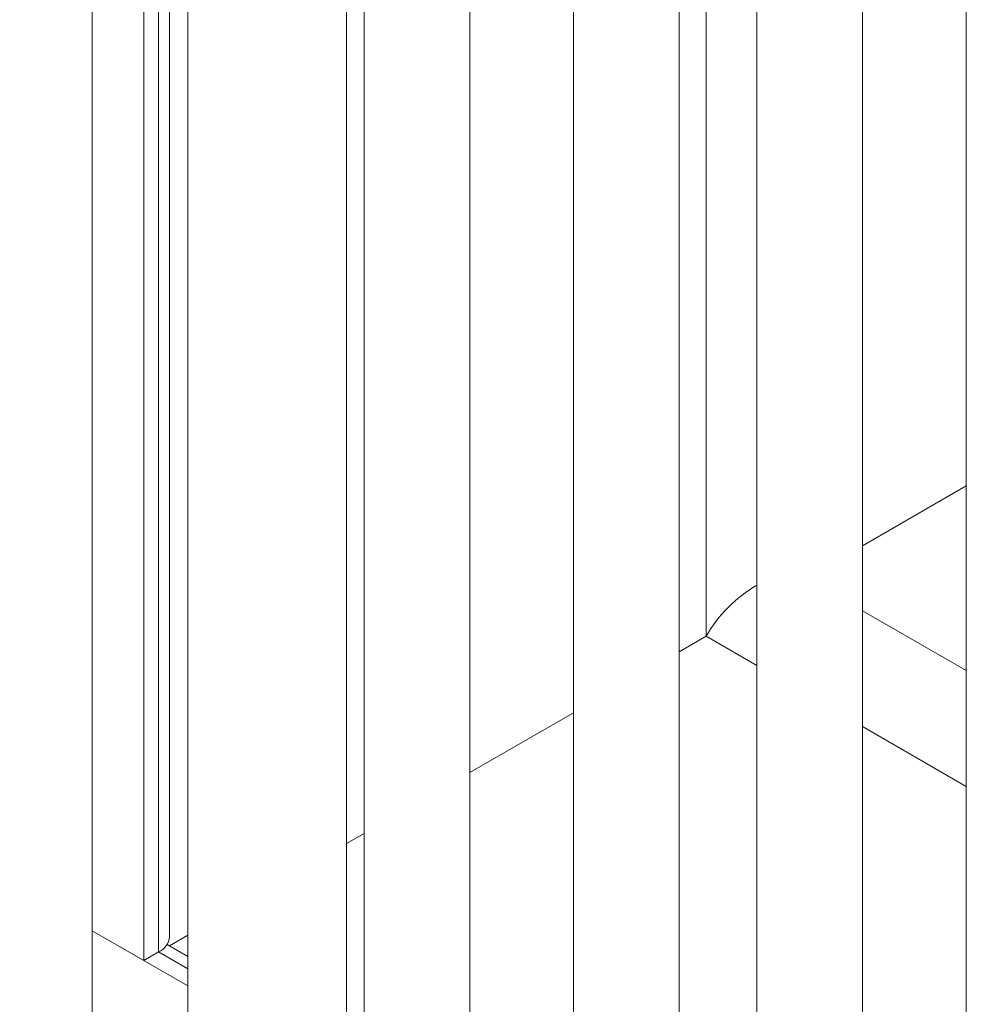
# Model space of a CAD drawing. Header units: millimetres. Extents: x 525 to 29324, y 175 to 20618.
# Tile 30 of 256: x 4611 to 5237, y 5037 to 5689. Entities that reach past the tile are written whole.
import ezdxf

# ---------------------------------------------------------------- set-up
doc = ezdxf.new("R2010")
doc.units = ezdxf.units.MM
doc.linetypes.add('SLD-Continua', pattern=[0])
doc.layers.add('COTAS', color=1, linetype='SLD-Continua')
doc.styles.get("Standard").update_dxf_attribs({"font": 'ARIALN.TTF'})
doc.dimstyles.new('SLDDIMSTYLE0', dxfattribs={"dimtxt": 0.18, "dimasz": 122.5, "dimexe": 0, "dimexo": 0.0625, "dimgap": 0, "dimtad": 0, "dimtih": 1, "dimtoh": 1, "dimdec": 0, "dimrnd": 1e-09, "dimzin": 0, "dimdsep": 46, "dimtxsty": 'Standard', "dimsah": 1, "dimcen": 0.09, "dimadec": 0, "dimazin": 0, "dimtfac": 122.5, "dimtdec": 0, "dimtofl": 0, "dimtmove": 0, "dimatfit": 3, "dimfxl": 1, "dimfrac": 2, "dimtolj": 1, "dimtzin": 0, "dimarcsym": 0})

msp = doc.modelspace()

# ---------------------------------------------------------------- linework, layer by layer
at = {"color": 7, "linetype": 'SLD-Continua', "lineweight": 18, "ltscale": 35}
for p, q in [((4693.03, 5066.12), (4693.03, 6072.23)), ((4693.03, 5066.12), (4693.03, 6072.23)), ((4693.03, 5066.12), (4693.03, 6072.23)), ((4693.03, 5066.12), (4693.03, 6072.23)), ((4693.03, 5066.12), (4693.03, 6072.23)), ((4658.91, 2787.54), (4658.91, 6052.54)), ((4702.78, 5071.74), (4702.78, 6052.78)), ((4702.78, 5071.74), (4702.78, 6052.78)), ((4702.78, 5071.74), (4702.78, 6052.78)), ((4702.78, 5071.74), (4702.78, 6052.78)), ((4702.78, 5071.74), (4702.78, 6052.78)), ((4709.95, 5081.74), (4709.95, 6031.31)), ((4709.95, 5081.74), (4709.95, 6031.31)), ((4709.95, 5081.74), (4709.95, 6031.31)), ((4709.95, 5081.74), (4709.95, 6031.31)), ((4709.95, 5081.74), (4709.95, 6031.31)), ((4722.2, 6024.15), (4722.2, 2884.67)), ((4827.2, 2884.67), (4827.2, 5963.55)), ((4838.7, 5956.92), (4838.7, 2684.7)), ((4908.7, 2684.7), (4908.7, 5961.02)), ((4977.29, 5876.93), (4977.29, 2764.69)), ((5237.15, 5850.63), (5237.15, 2614.71)), ((5047.29, 2764.69), (5047.29, 5836.53)), ((5064.95, 5280.65), (5064.95, 5826.34)), ((5064.95, 5280.65), (5064.95, 5826.34)), ((5064.95, 5280.65), (5064.95, 5826.34)), ((5064.95, 5280.65), (5064.95, 5826.34)), ((5064.95, 5280.65), (5064.95, 5826.34)), ((5098.56, 5806.94), (5098.56, 2534.72)), ((5168.56, 2534.72), (5168.56, 5811.04)), ((5237.15, 5380.12), (5168.56, 5340.49)), ((5237.15, 5380.12), (5168.56, 5340.49)), ((5237.15, 5380.12), (5168.56, 5340.49)), ((5237.15, 5380.12), (5168.56, 5340.49)), ((5237.15, 5380.12), (5168.56, 5340.49)), ((5237.15, 5257.95), (5168.56, 5297.54)), ((5237.15, 5257.95), (5168.56, 5297.54)), ((5237.15, 5257.95), (5168.56, 5297.54)), ((5237.15, 5257.95), (5168.56, 5297.54)), ((5237.15, 5257.95), (5168.56, 5297.54)), ((5064.95, 5280.65), (5047.29, 5270.46)), ((5064.95, 5280.65), (5047.29, 5270.46)), ((5064.95, 5280.65), (5047.29, 5270.46)), ((5064.95, 5280.65), (5047.29, 5270.46)), ((5064.95, 5280.65), (5047.29, 5270.46)), ((5098.56, 5261.25), (5064.95, 5280.65)), ((5098.56, 5261.25), (5064.95, 5280.65)), ((5098.56, 5261.25), (5064.95, 5280.65)), ((5098.56, 5261.25), (5064.95, 5280.65)), ((5098.56, 5261.25), (5064.95, 5280.65)), ((4977.29, 5230.06), (4908.7, 5190.47)), ((4977.29, 5230.06), (4908.7, 5190.47)), ((4977.29, 5230.06), (4908.7, 5190.47)), ((4977.29, 5230.06), (4908.7, 5190.47)), ((4977.29, 5230.06), (4908.7, 5190.47)), ((5237.15, 5181.26), (5168.56, 5220.85)), ((5237.15, 5181.26), (5168.56, 5220.85)), ((5237.15, 5181.26), (5168.56, 5220.85)), ((5237.15, 5181.26), (5168.56, 5220.85)), ((5237.15, 5181.26), (5168.56, 5220.85)), ((4838.7, 5150.07), (4827.2, 5143.43)), ((4838.7, 5150.07), (4827.2, 5143.43)), ((4838.7, 5150.07), (4827.2, 5143.43)), ((4838.7, 5150.07), (4827.2, 5143.43)), ((4838.7, 5150.07), (4827.2, 5143.43)), ((4722.2, 5049.28), (4658.91, 5085.81)), ((4722.2, 5049.28), (4658.91, 5085.81)), ((4722.2, 5049.28), (4658.91, 5085.81)), ((4722.2, 5049.28), (4658.91, 5085.81)), ((4722.2, 5049.28), (4658.91, 5085.81)), ((4658.91, 5085.81), (4693.03, 5066.12)), ((4658.91, 5085.81), (4693.03, 5066.12)), ((4658.91, 5085.81), (4693.03, 5066.12)), ((4658.91, 5085.81), (4693.03, 5066.12)), ((4658.91, 5085.81), (4693.03, 5066.12)), ((4722.2, 5082.83), (4710.06, 5075.82)), ((4722.2, 5082.83), (4710.06, 5075.82)), ((4722.2, 5082.83), (4710.06, 5075.82)), ((4722.2, 5082.83), (4710.06, 5075.82)), ((4722.2, 5082.83), (4710.06, 5075.82)), ((4722.2, 5068.81), (4708.4, 5076.78)), ((4722.2, 5068.81), (4708.4, 5076.78)), ((4722.2, 5068.81), (4708.4, 5076.78)), ((4722.2, 5068.81), (4708.4, 5076.78)), ((4722.2, 5068.81), (4708.4, 5076.78)), ((4702.78, 5071.74), (4693.03, 5066.12)), ((4702.78, 5071.74), (4693.03, 5066.12)), ((4702.78, 5071.74), (4693.03, 5066.12)), ((4702.78, 5071.74), (4693.03, 5066.12)), ((4702.78, 5071.74), (4693.03, 5066.12)), ((4722.2, 5060.53), (4702.78, 5071.74)), ((4722.2, 5060.53), (4702.78, 5071.74)), ((4722.2, 5060.53), (4702.78, 5071.74)), ((4722.2, 5060.53), (4702.78, 5071.74)), ((4722.2, 5060.53), (4702.78, 5071.74))]:
    msp.add_line(p, q, dxfattribs=at)
at = {"color": 7, "linetype": 'SLD-Continua', "lineweight": 18, "ltscale": 1225}
for centre, radius, start, end in [((5146.06, 5233.69), 93.73, 120.45164, 149.93393), ((5146.06, 5233.69), 93.73, 120.45164, 149.93393), ((5146.06, 5233.69), 93.73, 120.45164, 149.93393), ((5146.06, 5233.69), 93.73, 120.45164, 149.93393), ((5146.06, 5233.69), 93.73, 120.45164, 149.93393), ((4697.86, 5082.85), 12.15, 293.89856, 354.76732), ((4697.86, 5082.85), 12.15, 293.89856, 354.76732), ((4697.86, 5082.85), 12.15, 293.89856, 354.76732), ((4697.86, 5082.85), 12.15, 293.89856, 354.76732), ((4697.86, 5082.85), 12.15, 293.89856, 354.76732)]:
    msp.add_arc(centre, radius, start, end, dxfattribs=at)

# ---------------------------------------------------------------- leaders
at = {"layer": 'COTAS', "ltscale": 35}
msp.add_leader([(5140.99, 5865.06), (2589.26, 5242.09)], dimstyle='SLDDIMSTYLE0', dxfattribs=at)

doc.saveas('drawing.dxf')
